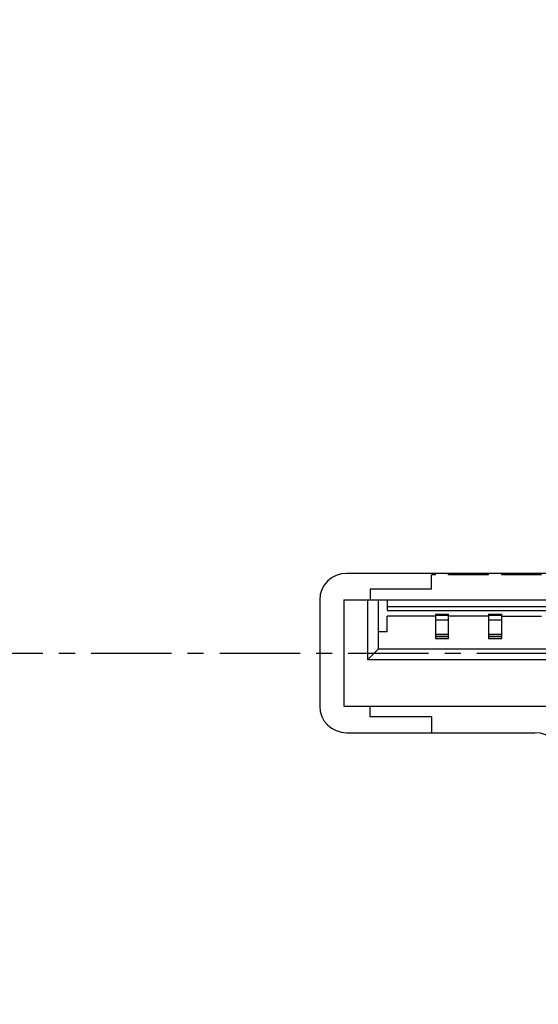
# Model space of a CAD drawing. Header units: inches. Extents: x -96 to 193, y -89 to 116.
# Tile 7 of 18: x -11.27 to -1.51, y 7.97 to 26.51. Entities that reach past the tile are written whole.
import ezdxf

# ---------------------------------------------------------------- set-up
doc = ezdxf.new("R2010")
doc.units = ezdxf.units.IN
doc.header["$LTSCALE"] = 1.21
doc.header["$MEASUREMENT"] = 0
doc.header["$PDMODE"] = 3
doc.header["$PDSIZE"] = 0.3125
doc.linetypes.add('CENTER', pattern=[2, 1.25, -0.25, 0.25, -0.25])
doc.layers.get('0').update_dxf_attribs({"linetype": 'CONTINUOUS'})
doc.layers.get('Defpoints').update_dxf_attribs({"linetype": 'CONTINUOUS'})
doc.layers.add('DIM', color=3, linetype='CONTINUOUS')
doc.styles.get("Standard").update_dxf_attribs({"font": 'txt', "width": 0.8})
doc.dimstyles.get("Standard").update_dxf_attribs({"dimtxt": 0.15625, "dimasz": 0.1875, "dimexe": 0.125, "dimexo": 0.0625, "dimgap": 0.09, "dimtad": 0, "dimtih": 1, "dimtoh": 1, "dimzin": 4, "dimdsep": 46, "dimtxsty": 'STANDARD', "dimblk": '_FILLED', "dimblk1": '_FILLED', "dimblk2": '_FILLED', "dimcen": 0.09, "dimazin": 1, "dimtp": 0.01, "dimtm": 0.01, "dimtfac": 1, "dimtofl": 0, "dimtmove": 0, "dimatfit": 3, "dimldrblk": '_FILLED', "dimfxl": 1, "dimtolj": 1, "dimtzin": 4, "dimarcsym": 0})

# ---------------------------------------------------------------- blocks, each defined once
blk = doc.blocks.new('_FILLED')
at = {"color": 0, "linetype": 'ByBlock'}
blk.add_solid([(0, 0), (-1, 0.1667), (-1, -0.1667)], dxfattribs=at)
blk = doc.blocks.new('*D5')
at = {"layer": 'Defpoints', "color": 0}
for p in [(3.681, 43.581), (-34.212, -14.419), (3.681, -14.419)]:
    blk.add_point(p, dxfattribs=at)
at = {"layer": 'DIM', "color": 0, "lineweight": -2}
for p, q in [((3.618, 43.581), (-34.337, 43.581)), ((-34.212, 41.081), (-34.212, 19.338)), ((-34.212, -11.919), (-34.212, 9.825)), ((3.618, -14.419), (-34.337, -14.419))]:
    blk.add_line(p, q, dxfattribs=at)
at = {"layer": 'DIM', "color": 0, "lineweight": -2, "xscale": 2.5, "yscale": 2.5, "zscale": 2.5}
for p, rotation in [((-34.212, 43.581), 90), ((-34.212, -14.419), 270)]:
    blk.add_blockref('_FILLED', p, dxfattribs=dict(at, rotation=rotation))
at = {"layer": 'DIM', "color": 0, "insert": (-34.212, 14.581), "char_height": 2.5, "attachment_point": 5, "rotation": 90}
blk.add_mtext('\\A1;%%C58.00', dxfattribs=at)
blk = doc.blocks.new('*D7')
at = {"layer": 'Defpoints', "color": 0}
for p in [(-15.504, 53.284), (-15.504, 28.581), (27.431, 14.581)]:
    blk.add_point(p, dxfattribs=at)
at = {"layer": 'DIM', "color": 0, "lineweight": -2}
for p, q in [((-15.504, 28.644), (-15.504, 53.409)), ((27.431, 14.644), (27.431, 53.409)), ((-13.004, 53.284), (1.873, 53.284)), ((24.931, 53.284), (10.053, 53.284))]:
    blk.add_line(p, q, dxfattribs=at)
at = {"layer": 'DIM', "color": 0, "lineweight": -2, "xscale": 2.5, "yscale": 2.5, "zscale": 2.5, "rotation": 180}
blk.add_blockref('_FILLED', (-15.504, 53.284), dxfattribs=at)
at = {"layer": 'DIM', "color": 0, "lineweight": -2, "xscale": 2.5, "yscale": 2.5, "zscale": 2.5}
blk.add_blockref('_FILLED', (27.431, 53.284), dxfattribs=at)
at = {"layer": 'DIM', "color": 0, "insert": (5.963, 53.284), "char_height": 2.5, "attachment_point": 5}
blk.add_mtext('\\A1;42.93', dxfattribs=at)

msp = doc.modelspace()

# ---------------------------------------------------------------- linework, layer by layer
at = {"color": 7, "linetype": 'Continuous'}
for p, q in [((12.481, 16.081), (-5.119, 16.081)), ((-3.519, 15.781), (-3.519, 16.056)), ((-3.444, 16.056), (-3.519, 16.056)), ((-3.444, 16.056), (-3.444, 16.081)), ((-3.194, 16.056), (-3.194, 16.081)), ((-2.444, 16.056), (-3.194, 16.056)), ((-2.444, 16.056), (-2.444, 16.081)), ((-2.194, 16.056), (-2.194, 16.081)), ((-1.444, 16.056), (-2.194, 16.056)), ((-4.669, 15.781), (-4.669, 15.581)), ((-3.519, 15.781), (-4.669, 15.781)), ((-5.619, 15.581), (-5.619, 13.581)), ((-5.169, 15.581), (-5.169, 13.581)), ((-5.169, 15.581), (12.031, 15.581)), ((-4.719, 15.581), (-4.719, 14.456)), ((-4.519, 15.581), (-4.519, 14.656)), ((-4.349, 15.581), (-4.349, 15.381)), ((-4.349, 15.456), (11.711, 15.456)), ((-4.349, 15.381), (11.711, 15.381)), ((-4.349, 14.978), (-4.349, 15.278)), ((-3.444, 15.278), (-4.349, 15.278)), ((-3.444, 15.311), (-3.444, 14.855)), ((-3.444, 15.311), (-3.194, 15.311)), ((-3.444, 15.294), (-3.194, 15.294)), ((-3.194, 14.855), (-3.194, 15.311)), ((-2.444, 15.278), (-3.194, 15.278)), ((-2.444, 15.311), (-2.444, 14.855)), ((-2.444, 15.311), (-2.194, 15.311)), ((-2.444, 15.294), (-2.194, 15.294)), ((-2.194, 14.855), (-2.194, 15.311)), ((-2.194, 15.278), (-1.444, 15.278)), ((-3.194, 15.202), (-3.444, 15.202)), ((-2.194, 15.202), (-2.444, 15.202)), ((-4.349, 14.978), (-4.519, 14.978)), ((-3.444, 14.937), (-3.194, 14.937)), ((-3.444, 14.899), (-3.194, 14.899)), ((-3.444, 14.891), (-3.194, 14.891)), ((-3.444, 14.855), (-3.194, 14.855)), ((-2.444, 14.937), (-2.194, 14.937)), ((-2.444, 14.899), (-2.194, 14.899)), ((-2.444, 14.891), (-2.194, 14.891)), ((-2.444, 14.855), (-2.194, 14.855)), ((-4.519, 14.656), (-4.719, 14.456)), ((11.881, 14.656), (-4.519, 14.656)), ((12.081, 14.456), (-4.719, 14.456)), ((-5.169, 13.581), (12.031, 13.581)), ((-4.669, 13.381), (-4.669, 13.581)), ((-3.519, 13.381), (-4.669, 13.381)), ((-3.519, 13.381), (-3.519, 13.081)), ((-5.119, 13.081), (-1.569, 13.081))]:
    msp.add_line(p, q, dxfattribs=at)
at = {"color": 6, "linetype": 'CENTER'}
msp.add_line((-26.863, 14.581), (38.417, 14.581), dxfattribs=at)
at = {"color": 7, "linetype": 'Continuous'}
msp.add_circle((3.681, 14.581), 29, dxfattribs=at)
for centre, start, end in [((-5.119, 15.581), 90, 180), ((-5.119, 13.581), 180, 270), ((-1.569, 12.581), 0, 90)]:
    msp.add_arc(centre, 0.5, start, end, dxfattribs=at)

# ---------------------------------------------------------------- dimensions: what is measured, and where the dimension line sits
at = {"layer": 'DIM'}
dim = msp.add_linear_dim(base=(-15.50436, 53.2835), p1=(27.43059, 14.58149), p2=(-15.50436, 28.58149), dimstyle='STANDARD', override={"dimtxt": 2.5, "dimasz": 2.5, "dimtih": 0, "dimtoh": 0, "dimzin": 0, "dimcen": 0.198, "dimadec": 0, "dimazin": 0, "dimtp": 0, "dimtm": 0, "dimtdec": 4, "dimtzin": 0}, dxfattribs=at)
dim.commit()
dim.dimension.update_dxf_attribs({"geometry": '*D7', "text_midpoint": (5.96312, 53.2835)})
dim = msp.add_linear_dim(base=(-34.212, -14.419), p1=(3.681, 43.581), p2=(3.681, -14.419), angle=90, dimstyle='STANDARD', override={"dimtxt": 2.5, "dimasz": 2.5, "dimtih": 0, "dimtoh": 0, "dimzin": 0, "dimpost": '%%C<>', "dimcen": 0.198, "dimadec": 0, "dimazin": 0, "dimtp": 0, "dimtm": 0, "dimtdec": 4, "dimtzin": 0}, dxfattribs=at)
dim.commit()
dim.dimension.update_dxf_attribs({"geometry": '*D5', "text_midpoint": (-34.212, 14.581)})

doc.saveas('drawing.dxf')
